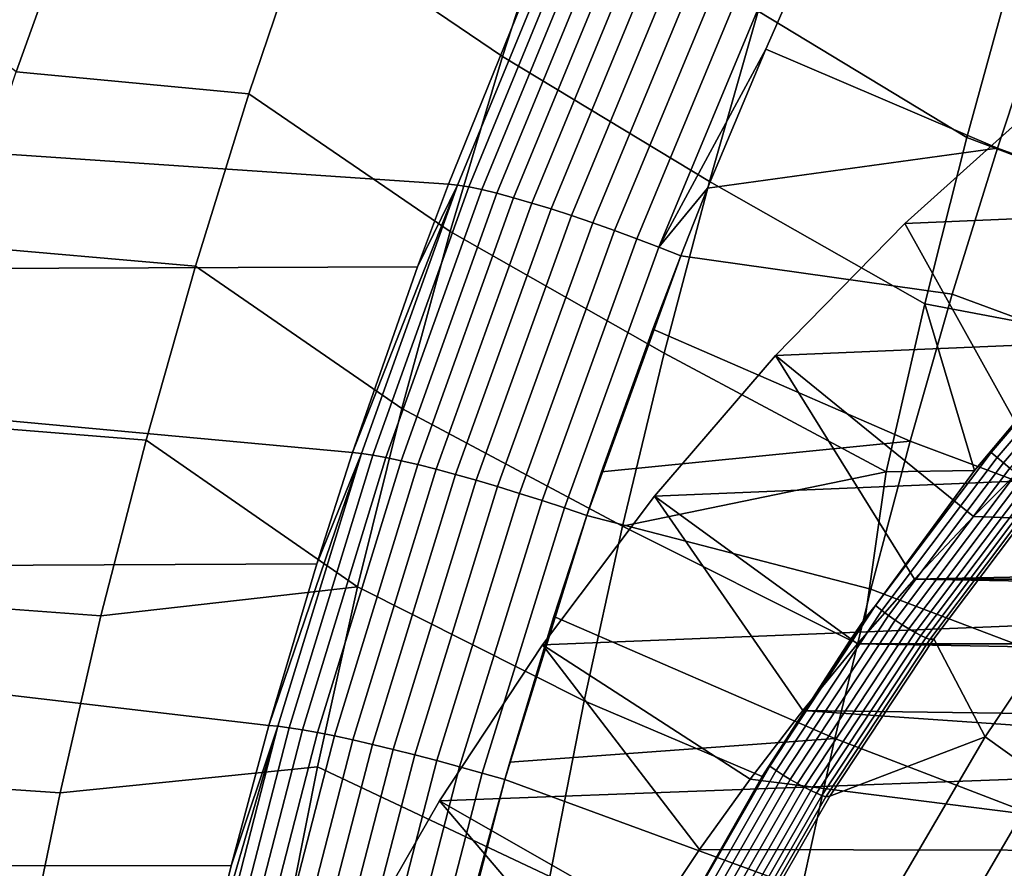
# Model space of a CAD drawing. Header units: metres. Extents: x -167 to 28, y -50 to 27.
# Tile 21 of 256: x -162.44 to -158.45, y 6.3 to 9.74. Entities that reach past the tile are written whole.
import ezdxf

# ---------------------------------------------------------------- set-up
doc = ezdxf.new("R2010")
doc.units = ezdxf.units.M
doc.layers.add('solid_12_065_011_XXX', color=7, linetype='CONTINUOUS')

msp = doc.modelspace()

# ---------------------------------------------------------------- linework, layer by layer
at = {"layer": 'solid_12_065_011_XXX'}
for points in [[(-161.032043, 10.816337, 113.476601), (-160.259262, 10.295969, 113.029671), (-160.487289, 9.59298, 113.01767), (-161.281158, 10.132429, 113.48259)], [(-162.457901, 9.530275, 113.968369), (-163.207886, 10.11054, 114.423904), (-162.935135, 10.790243, 114.37925), (-162.208252, 10.22626, 113.944534)], [(-158.605057, 9.263908, 112.089958), (-159.450455, 9.775976, 112.565918), (-159.238174, 10.459094, 112.594574), (-158.422073, 9.932792, 112.131203)], [(-160.259262, 10.295969, 113.029671), (-159.450455, 9.775976, 112.565918), (-159.648605, 9.086109, 112.539108), (-160.487289, 9.59298, 113.01767)], [(-161.514282, 9.440873, 113.488113), (-162.457901, 9.530275, 113.968369), (-162.208252, 10.22626, 113.944534), (-161.281158, 10.132429, 113.48259)], [(-160.668854, 9.071443, 127.232857), (-160.230835, 10.139125, 127.098518), (-160.36348, 9.920667, 127.038818), (-160.705521, 9.075073, 127.144051)], [(-160.230835, 10.139125, 127.098518), (-160.668854, 9.071443, 127.232857), (-160.623611, 9.063977, 127.317497), (-160.185715, 10.130814, 127.183685)], [(-161.281158, 10.132429, 113.48259), (-160.487289, 9.59298, 113.01767), (-160.699356, 8.882668, 113.006439), (-161.514282, 9.440873, 113.488113)], [(-160.185715, 10.130814, 127.183685), (-160.623611, 9.063977, 127.317497), (-160.570312, 9.05281, 127.396881), (-160.13266, 10.118322, 127.263603)], [(-160.13266, 10.118322, 127.263603), (-160.570312, 9.05281, 127.396881), (-160.509598, 9.038068, 127.470108), (-160.072266, 10.101795, 127.337341)], [(-160.072266, 10.101795, 127.337341), (-160.509598, 9.038068, 127.470108), (-160.442123, 9.019919, 127.536331), (-160.005234, 10.081424, 127.40406)], [(-160.005234, 10.081424, 127.40406), (-160.442123, 9.019919, 127.536331), (-160.368683, 8.998573, 127.594803), (-159.932358, 10.057443, 127.462982)], [(-159.932358, 10.057443, 127.462982), (-160.368683, 8.998573, 127.594803), (-160.290131, 8.974274, 127.644844), (-159.854462, 10.030129, 127.51342)], [(-159.854462, 10.030129, 127.51342), (-160.290131, 8.974274, 127.644844), (-160.207336, 8.947298, 127.685883), (-159.772446, 9.9998, 127.554802)], [(-159.772446, 9.9998, 127.554802), (-160.207336, 8.947298, 127.685883), (-160.121262, 8.917954, 127.717461), (-159.687271, 9.966804, 127.586647)], [(-159.687271, 9.966804, 127.586647), (-160.121262, 8.917954, 127.717461), (-160.032883, 8.88658, 127.739204), (-159.599899, 9.931522, 127.608582)], [(-160.705521, 9.075073, 127.144051), (-160.36348, 9.920667, 127.038818), (-164.336807, 9.910841, 116.134964), (-164.58429, 9.338961, 116.172859)], [(-159.599899, 9.931522, 127.608582), (-160.032883, 8.88658, 127.739204), (-159.943222, 8.853533, 127.750877), (-159.511368, 9.894363, 127.620361)], [(-159.511368, 9.894363, 127.620361), (-159.943222, 8.853533, 127.750877), (-159.853302, 8.819191, 127.752335), (-159.422684, 9.855757, 127.621841)], [(-157.689743, 8.917644, 111.618362), (-158.605057, 9.263908, 112.089958), (-158.422073, 9.932792, 112.131203), (-157.513931, 9.63346, 111.674896)], [(-159.422684, 9.855757, 127.621841), (-159.853302, 8.819191, 127.752335), (-159.420059, 9.621902, 127.638832), (-159.334885, 9.816236, 127.612831)], [(-159.334885, 9.816236, 127.612831), (-159.420059, 9.621902, 127.638832), (-158.481415, 9.220927, 127.487839), (-158.286133, 9.807071, 127.416641)], [(-158.775406, 8.589227, 112.051514), (-159.648605, 9.086109, 112.539108), (-159.450455, 9.775976, 112.565918), (-158.605057, 9.263908, 112.089958)], [(-158.286133, 9.807071, 127.416641), (-158.481415, 9.220927, 127.487839), (-157.247116, 8.770925, 127.283165), (-157.076523, 9.372948, 127.211899)], [(-159.853302, 8.819191, 127.752335), (-159.655655, 9.058082, 127.710579), (-159.420059, 9.621902, 127.638832)], [(-159.420059, 9.621902, 127.638832), (-159.655655, 9.058082, 127.710579), (-158.481415, 9.220927, 127.487839)], [(-160.487289, 9.59298, 113.01767), (-159.648605, 9.086109, 112.539108), (-159.832321, 8.389882, 112.514198), (-160.699356, 8.882668, 113.006439)], [(-161.731003, 8.742071, 113.493187), (-162.690048, 8.826616, 113.990479), (-162.457901, 9.530275, 113.968369), (-161.514282, 9.440873, 113.488113)], [(-158.856583, 8.915923, 106.149529), (-156.356277, 9.022094, 112.669792), (-155.785904, 9.52023, 112.462189), (-158.301559, 9.41448, 105.947517)], [(-161.514282, 9.440873, 113.488113), (-160.699356, 8.882668, 113.006439), (-160.895065, 8.165465, 112.99601), (-161.731003, 8.742071, 113.493187)], [(-158.332169, 7.972842, 105.190651), (-158.856583, 8.915923, 106.149529), (-158.301559, 9.41448, 105.947517), (-158.078156, 8.209243, 105.098198)], [(-160.831284, 8.740088, 127.18261), (-160.705521, 9.075073, 127.144051), (-164.58429, 9.338961, 116.172859), (-164.831207, 8.724819, 116.210014)], [(-158.112869, 8.46425, 111.728607), (-158.775406, 8.589227, 112.051514), (-158.605057, 9.263908, 112.089958), (-157.689743, 8.917644, 111.618362)], [(-159.655655, 9.058082, 127.710579), (-159.76413, 8.784111, 127.743523), (-158.664673, 8.629604, 127.554649), (-158.481415, 9.220927, 127.487839)], [(-158.481415, 9.220927, 127.487839), (-158.664673, 8.629604, 127.554649), (-157.406357, 8.164119, 127.349709), (-157.247116, 8.770925, 127.283165)], [(-160.668854, 9.071443, 127.232857), (-160.831284, 8.740088, 127.18261), (-161.09465, 7.98636, 127.263168)], [(-160.668854, 9.071443, 127.232857), (-161.09465, 7.98636, 127.263168), (-161.057953, 7.983135, 127.351532)], [(-160.668854, 9.071443, 127.232857), (-161.057953, 7.983135, 127.351532), (-161.012573, 7.97654, 127.435715), (-160.623611, 9.063977, 127.317497)], [(-160.623611, 9.063977, 127.317497), (-161.012573, 7.97654, 127.435715), (-160.959045, 7.966715, 127.514641), (-160.570312, 9.05281, 127.396881)], [(-160.668854, 9.071443, 127.232857), (-160.705521, 9.075073, 127.144051), (-160.831284, 8.740088, 127.18261)], [(-159.853302, 8.819191, 127.752335), (-159.76413, 8.784111, 127.743523), (-159.655655, 9.058082, 127.710579)], [(-158.932846, 7.909113, 112.01593), (-159.832321, 8.389882, 112.514198), (-159.648605, 9.086109, 112.539108), (-158.775406, 8.589227, 112.051514)], [(-160.570312, 9.05281, 127.396881), (-160.959045, 7.966715, 127.514641), (-160.89801, 7.953772, 127.587418), (-160.509598, 9.038068, 127.470108)], [(-160.509598, 9.038068, 127.470108), (-160.89801, 7.953772, 127.587418), (-160.830124, 7.937857, 127.653214), (-160.442123, 9.019919, 127.536331)], [(-160.442123, 9.019919, 127.536331), (-160.830124, 7.937857, 127.653214), (-160.75618, 7.91915, 127.711281), (-160.368683, 8.998573, 127.594803)], [(-159.38031, 8.380363, 106.340149), (-156.894867, 8.48528, 112.865814), (-156.356277, 9.022094, 112.669792), (-158.856583, 8.915923, 106.149529)], [(-160.368683, 8.998573, 127.594803), (-160.75618, 7.91915, 127.711281), (-160.677017, 7.897865, 127.760963), (-160.290131, 8.974274, 127.644844)], [(-160.290131, 8.974274, 127.644844), (-160.677017, 7.897865, 127.760963), (-160.593506, 7.874242, 127.801704), (-160.207336, 8.947298, 127.685883)], [(-160.207336, 8.947298, 127.685883), (-160.593506, 7.874242, 127.801704), (-160.506638, 7.84855, 127.833031), (-160.121262, 8.917954, 127.717461)], [(-160.121262, 8.917954, 127.717461), (-160.506638, 7.84855, 127.833031), (-160.417358, 7.82108, 127.854591), (-160.032883, 8.88658, 127.739204)], [(-158.332169, 7.972842, 105.190651), (-158.578796, 7.727372, 105.280418), (-159.38031, 8.380363, 106.340149), (-158.856583, 8.915923, 106.149529)], [(-160.699356, 8.882668, 113.006439), (-159.832321, 8.389882, 112.514198), (-160.001297, 7.687729, 112.491219), (-160.895065, 8.165465, 112.99601)], [(-160.032883, 8.88658, 127.739204), (-160.417358, 7.82108, 127.854591), (-160.326691, 7.792143, 127.866142), (-159.943222, 8.853533, 127.750877)], [(-161.930954, 8.036438, 113.497818), (-162.904282, 8.115701, 114.010841), (-162.690048, 8.826616, 113.990479), (-161.731003, 8.742071, 113.493187)], [(-159.943222, 8.853533, 127.750877), (-160.326691, 7.792143, 127.866142), (-160.235687, 7.762069, 127.867554), (-159.853302, 8.819191, 127.752335)], [(-159.853302, 8.819191, 127.752335), (-160.235687, 7.762069, 127.867554), (-160.145309, 7.731318, 127.858871), (-159.76413, 8.784111, 127.743523)], [(-159.76413, 8.784111, 127.743523), (-160.145309, 7.731318, 127.858871), (-159.877441, 8.486708, 127.777885)], [(-159.76413, 8.784111, 127.743523), (-159.877441, 8.486708, 127.777885), (-158.835693, 8.03338, 127.617012), (-158.664673, 8.629604, 127.554649)], [(-161.09465, 7.98636, 127.263168), (-160.831284, 8.740088, 127.18261), (-164.831207, 8.724819, 116.210014), (-164.974396, 8.345037, 116.231224)], [(-161.731003, 8.742071, 113.493187), (-160.895065, 8.165465, 112.99601), (-161.074158, 7.441898, 112.986404), (-161.930954, 8.036438, 113.497818)], [(-158.664673, 8.629604, 127.554649), (-158.835693, 8.03338, 127.617012), (-157.554138, 7.552849, 127.411469), (-157.406357, 8.164119, 127.349709)], [(-158.573868, 7.91336, 111.849861), (-158.932846, 7.909113, 112.01593), (-158.775406, 8.589227, 112.051514)], [(-158.112869, 8.46425, 111.728607), (-158.573868, 7.91336, 111.849861), (-158.775406, 8.589227, 112.051514)], [(-158.506882, 7.987439, 111.830696), (-158.112869, 8.46425, 111.728607), (-158.001434, 8.577194, 111.6978)], [(-158.506882, 7.987439, 111.830696), (-158.001434, 8.577194, 111.6978), (-157.978653, 8.55416, 111.688263), (-158.482803, 7.965991, 111.820686)], [(-158.482803, 7.965991, 111.820686), (-157.978653, 8.55416, 111.688263), (-157.954361, 8.531054, 111.684227), (-158.457184, 7.944468, 111.816162)], [(-158.457184, 7.944468, 111.816162), (-157.954361, 8.531054, 111.684227), (-157.92926, 8.508534, 111.685799), (-158.430756, 7.923485, 111.817261)], [(-159.877441, 8.486708, 127.777885), (-160.145309, 7.731318, 127.858871), (-160.085159, 7.9081, 127.840714)], [(-159.877441, 8.486708, 127.777885), (-160.085159, 7.9081, 127.840714), (-158.835693, 8.03338, 127.617012)], [(-159.870575, 7.809983, 106.518593), (-157.399307, 7.91213, 113.049416), (-156.894867, 8.48528, 112.865814), (-159.38031, 8.380363, 106.340149)], [(-158.506882, 7.987439, 111.830696), (-158.573868, 7.91336, 111.849861), (-158.112869, 8.46425, 111.728607)], [(-158.932846, 7.909113, 112.01593), (-160.001297, 7.687729, 112.491219), (-159.832321, 8.389882, 112.514198)], [(-158.817551, 7.473298, 105.367317), (-159.048218, 7.210845, 105.451271), (-159.870575, 7.809983, 106.518593), (-159.38031, 8.380363, 106.340149)], [(-158.817551, 7.473298, 105.367317), (-159.38031, 8.380363, 106.340149), (-158.578796, 7.727372, 105.280418)], [(-161.23941, 7.535961, 127.307312), (-161.09465, 7.98636, 127.263168), (-164.974396, 8.345037, 116.231224), (-165.262268, 7.516563, 116.27298)], [(-160.895065, 8.165465, 112.99601), (-160.001297, 7.687729, 112.491219), (-160.155441, 6.980213, 112.470192), (-161.074158, 7.441898, 112.986404)], [(-162.113922, 7.324518, 113.502014), (-163.100327, 7.398076, 114.029457), (-162.904282, 8.115701, 114.010841), (-161.930954, 8.036438, 113.497818)], [(-161.930954, 8.036438, 113.497818), (-161.074158, 7.441898, 112.986404), (-162.113922, 7.324518, 113.502014)], [(-160.085159, 7.9081, 127.840714), (-160.145309, 7.731318, 127.858871), (-158.9944, 7.432592, 127.674889), (-158.835693, 8.03338, 127.617012)], [(-158.835693, 8.03338, 127.617012), (-158.9944, 7.432592, 127.674889), (-157.690384, 6.937473, 127.468422), (-157.554138, 7.552849, 127.411469)], [(-161.057953, 7.983135, 127.351532), (-161.23941, 7.535961, 127.307312), (-161.433884, 6.879479, 127.366516)], [(-161.057953, 7.983135, 127.351532), (-161.433884, 6.879479, 127.366516), (-161.397125, 6.876656, 127.454514)], [(-161.057953, 7.983135, 127.351532), (-161.397125, 6.876656, 127.454514), (-161.351624, 6.870958, 127.538307), (-161.012573, 7.97654, 127.435715)], [(-161.057953, 7.983135, 127.351532), (-161.09465, 7.98636, 127.263168), (-161.23941, 7.535961, 127.307312)], [(-158.975037, 7.365963, 111.955215), (-158.573868, 7.91336, 111.849861), (-158.506882, 7.987439, 111.830696)], [(-158.975037, 7.365963, 111.955215), (-158.506882, 7.987439, 111.830696), (-158.482803, 7.965991, 111.820686), (-158.949753, 7.346183, 111.944763)], [(-161.012573, 7.97654, 127.435715), (-161.351624, 6.870958, 127.538307), (-161.297897, 6.862498, 127.616844), (-160.959045, 7.966715, 127.514641)], [(-160.959045, 7.966715, 127.514641), (-161.297897, 6.862498, 127.616844), (-161.236572, 6.851372, 127.689224), (-160.89801, 7.953772, 127.587418)], [(-160.89801, 7.953772, 127.587418), (-161.236572, 6.851372, 127.689224), (-161.16832, 6.837704, 127.754646), (-160.830124, 7.937857, 127.653214)], [(-158.949753, 7.346183, 111.944763), (-158.482803, 7.965991, 111.820686), (-158.457184, 7.944468, 111.816162), (-158.922897, 7.326332, 111.939796)], [(-158.922897, 7.326332, 111.939796), (-158.457184, 7.944468, 111.816162), (-158.430756, 7.923485, 111.817261), (-158.895248, 7.306974, 111.940445)], [(-154.124954, 7.571649, 103.659348), (-158.578796, 7.727372, 105.280418), (-158.332169, 7.972842, 105.190651)], [(-160.830124, 7.937857, 127.653214), (-161.16832, 6.837704, 127.754646), (-161.093918, 6.821648, 127.81237), (-160.75618, 7.91915, 127.711281)], [(-160.75618, 7.91915, 127.711281), (-161.093918, 6.821648, 127.81237), (-161.014206, 6.803386, 127.861748), (-160.677017, 7.897865, 127.760963)], [(-160.325333, 7.207198, 106.684113), (-157.867401, 7.30515, 113.219788), (-157.399307, 7.91213, 113.049416), (-159.870575, 7.809983, 106.518593)], [(-159.017319, 7.315162, 111.967781), (-159.078568, 7.22635, 111.984177), (-160.001297, 7.687729, 112.491219), (-158.932846, 7.909113, 112.01593)], [(-158.975037, 7.365963, 111.955215), (-159.017319, 7.315162, 111.967781), (-158.932846, 7.909113, 112.01593), (-158.573868, 7.91336, 111.849861)], [(-158.895248, 7.306974, 111.940445), (-158.430756, 7.923485, 111.817261), (-158.404266, 7.903639, 111.823936), (-158.867569, 7.288661, 111.946701)], [(-158.867569, 7.288661, 111.946701), (-158.404266, 7.903639, 111.823936), (-158.378479, 7.885497, 111.836014), (-158.840683, 7.271916, 111.958382)], [(-160.677017, 7.897865, 127.760963), (-161.014206, 6.803386, 127.861748), (-160.930084, 6.783123, 127.902214), (-160.593506, 7.874242, 127.801704)], [(-160.593506, 7.874242, 127.801704), (-160.930084, 6.783123, 127.902214), (-160.842484, 6.761086, 127.933319), (-160.506638, 7.84855, 127.833031)], [(-158.840683, 7.271916, 111.958382), (-158.378479, 7.885497, 111.836014), (-158.354111, 7.869575, 111.853134), (-158.815338, 7.257215, 111.975151)], [(-158.815338, 7.257215, 111.975151), (-158.354111, 7.869575, 111.853134), (-158.331894, 7.856327, 111.874825), (-158.792252, 7.244978, 111.996536)], [(-160.506638, 7.84855, 127.833031), (-160.842484, 6.761086, 127.933319), (-160.752426, 6.737526, 127.954712), (-160.417358, 7.82108, 127.854591)], [(-160.417358, 7.82108, 127.854591), (-160.752426, 6.737526, 127.954712), (-160.660889, 6.712707, 127.966148), (-160.326691, 7.792143, 127.866142)], [(-158.792252, 7.244978, 111.996536), (-158.331894, 7.856327, 111.874825), (-158.312424, 7.846129, 111.900459), (-158.772079, 7.235552, 112.021927)], [(-158.772079, 7.235552, 112.021927), (-158.312424, 7.846129, 111.900459), (-158.296265, 7.839273, 111.929306), (-158.755417, 7.229207, 112.050606)], [(-158.755417, 7.229207, 112.050606), (-158.296265, 7.839273, 111.929306), (-158.279434, 7.841516, 111.959335), (-158.738983, 7.231474, 112.080704)], [(-158.279434, 7.841516, 111.959335), (-158.091217, 7.487547, 113.301254), (-158.531433, 6.83382, 113.461479), (-158.738983, 7.231474, 112.080704)], [(-160.326691, 7.792143, 127.866142), (-160.660889, 6.712707, 127.966148), (-160.568924, 6.686909, 127.967506), (-160.235687, 7.762069, 127.867554)], [(-159.270355, 6.940525, 105.532127), (-159.483917, 6.662411, 105.609856), (-160.325333, 7.207198, 106.684113), (-159.870575, 7.809983, 106.518593)], [(-159.270355, 6.940525, 105.532127), (-159.870575, 7.809983, 106.518593), (-159.048218, 7.210845, 105.451271)], [(-160.235687, 7.762069, 127.867554), (-160.568924, 6.686909, 127.967506), (-160.477539, 6.660432, 127.958878), (-160.145309, 7.731318, 127.858871)], [(-160.145309, 7.731318, 127.858871), (-160.477539, 6.660432, 127.958878), (-160.278564, 7.322557, 127.89904)], [(-160.145309, 7.731318, 127.858871), (-160.278564, 7.322557, 127.89904), (-159.140732, 6.827605, 127.728249), (-158.9944, 7.432592, 127.674889)], [(-154.124954, 7.571649, 103.659348), (-158.817551, 7.473298, 105.367317), (-158.578796, 7.727372, 105.280418)], [(-159.435272, 6.673583, 112.080208), (-160.155441, 6.980213, 112.470192), (-160.001297, 7.687729, 112.491219), (-159.078568, 7.22635, 111.984177)], [(-154.124954, 7.571649, 103.659348), (-144.29483, 7.473298, 100.081482), (-158.817551, 7.473298, 105.367317)], [(-161.433884, 6.879479, 127.366516), (-161.23941, 7.535961, 127.307312), (-165.262268, 7.516563, 116.27298), (-165.320786, 7.335537, 116.281311)], [(-144.064178, 7.210845, 99.997528), (-159.048218, 7.210845, 105.451271), (-158.817551, 7.473298, 105.367317)], [(-144.29483, 7.473298, 100.081482), (-144.064178, 7.210845, 99.997528), (-158.817551, 7.473298, 105.367317)], [(-157.867401, 7.30515, 113.219788), (-158.297211, 6.666854, 113.376228), (-158.531433, 6.83382, 113.461479), (-158.091217, 7.487547, 113.301254)], [(-162.279831, 6.606949, 113.50576), (-162.113922, 7.324518, 113.502014), (-161.074158, 7.441898, 112.986404), (-161.236572, 6.712617, 112.977631)], [(-161.074158, 7.441898, 112.986404), (-160.155441, 6.980213, 112.470192), (-160.294693, 6.267914, 112.451134), (-161.236572, 6.712617, 112.977631)], [(-158.9944, 7.432592, 127.674889), (-159.140732, 6.827605, 127.728249), (-157.815048, 6.318349, 127.520546), (-157.690384, 6.937473, 127.468422)], [(-162.279831, 6.606949, 113.50576), (-163.278122, 6.674408, 114.04631), (-163.100327, 7.398076, 114.029457), (-162.113922, 7.324518, 113.502014)], [(-159.404099, 6.71525, 112.070656), (-159.017319, 7.315162, 111.967781), (-158.975037, 7.365963, 111.955215)], [(-159.404099, 6.71525, 112.070656), (-158.975037, 7.365963, 111.955215), (-158.949753, 7.346183, 111.944763), (-159.377701, 6.697217, 112.059799)], [(-159.377701, 6.697217, 112.059799), (-158.949753, 7.346183, 111.944763), (-158.922897, 7.326332, 111.939796), (-159.349701, 6.679117, 112.054413)], [(-161.5867, 6.31153, 127.412933), (-161.433884, 6.879479, 127.366516), (-165.320786, 7.335537, 116.281311), (-165.622726, 6.312571, 116.323204)], [(-160.74263, 6.574573, 106.835991), (-158.297211, 6.666854, 113.376228), (-157.867401, 7.30515, 113.219788), (-160.325333, 7.207198, 106.684113)], [(-160.278564, 7.322557, 127.89904), (-160.477539, 6.660432, 127.958878), (-160.457275, 6.731177, 127.952789)], [(-160.278564, 7.322557, 127.89904), (-160.457275, 6.731177, 127.952789), (-159.140732, 6.827605, 127.728249)], [(-159.404099, 6.71525, 112.070656), (-159.078568, 7.22635, 111.984177), (-159.017319, 7.315162, 111.967781)], [(-159.349701, 6.679117, 112.054413), (-158.922897, 7.326332, 111.939796), (-158.895248, 7.306974, 111.940445), (-159.320923, 6.661465, 112.054665)], [(-159.320923, 6.661465, 112.054665), (-158.895248, 7.306974, 111.940445), (-158.867569, 7.288661, 111.946701), (-159.292175, 6.644764, 112.060524)], [(-159.292175, 6.644764, 112.060524), (-158.867569, 7.288661, 111.946701), (-158.840683, 7.271916, 111.958382), (-159.264267, 6.629491, 112.071846)], [(-159.264267, 6.629491, 112.071846), (-158.840683, 7.271916, 111.958382), (-158.815338, 7.257215, 111.975151), (-159.238007, 6.616079, 112.088295)], [(-159.404099, 6.71525, 112.070656), (-159.435272, 6.673583, 112.080208), (-159.078568, 7.22635, 111.984177)], [(-159.238007, 6.616079, 112.088295), (-158.815338, 7.257215, 111.975151), (-158.792252, 7.244978, 111.996536), (-159.214142, 6.604912, 112.109406)], [(-159.214142, 6.604912, 112.109406), (-158.792252, 7.244978, 111.996536), (-158.772079, 7.235552, 112.021927), (-159.193344, 6.596307, 112.134575)], [(-159.193344, 6.596307, 112.134575), (-158.772079, 7.235552, 112.021927), (-158.755417, 7.229207, 112.050606), (-159.176208, 6.59051, 112.163086)], [(-159.176208, 6.59051, 112.163086), (-158.755417, 7.229207, 112.050606), (-158.738983, 7.231474, 112.080704), (-159.160049, 6.592906, 112.19323)], [(-159.160049, 6.592906, 112.19323), (-158.738983, 7.231474, 112.080704), (-158.531433, 6.83382, 113.461479)], [(-159.688797, 6.376627, 105.684425), (-159.884491, 6.083871, 105.755653), (-160.74263, 6.574573, 106.835991), (-160.325333, 7.207198, 106.684113)], [(-159.688797, 6.376627, 105.684425), (-160.325333, 7.207198, 106.684113), (-159.483917, 6.662411, 105.609856)], [(-146.345093, 6.768268, 100.827713), (-159.270355, 6.940525, 105.532127), (-159.048218, 7.210845, 105.451271), (-143.842026, 6.940525, 99.916672)], [(-144.064178, 7.210845, 99.997528), (-143.842026, 6.940525, 99.916672), (-159.048218, 7.210845, 105.451271)], [(-159.818848, 5.997253, 112.184555), (-160.294693, 6.267914, 112.451134), (-160.155441, 6.980213, 112.470192), (-159.435272, 6.673583, 112.080208)], [(-157.191818, 6.371409, 104.775597), (-159.483917, 6.662411, 105.609856), (-159.270355, 6.940525, 105.532127), (-156.767303, 6.768268, 104.621086)], [(-146.345093, 6.768268, 100.827713), (-156.767303, 6.768268, 104.621086), (-159.270355, 6.940525, 105.532127)], [(-161.397125, 6.876656, 127.454514), (-161.5867, 6.31153, 127.412933), (-161.722366, 5.756909, 127.454094)], [(-161.397125, 6.876656, 127.454514), (-161.722366, 5.756909, 127.454094), (-161.685562, 5.754512, 127.541786)], [(-161.397125, 6.876656, 127.454514), (-161.685562, 5.754512, 127.541786), (-161.639938, 5.749735, 127.625259), (-161.351624, 6.870958, 127.538307)], [(-161.351624, 6.870958, 127.538307), (-161.639938, 5.749735, 127.625259), (-161.586029, 5.742661, 127.703461), (-161.297897, 6.862498, 127.616844)], [(-161.397125, 6.876656, 127.454514), (-161.433884, 6.879479, 127.366516), (-161.5867, 6.31153, 127.412933)], [(-161.297897, 6.862498, 127.616844), (-161.586029, 5.742661, 127.703461), (-161.524445, 5.733367, 127.775513), (-161.236572, 6.851372, 127.689224)], [(-161.236572, 6.851372, 127.689224), (-161.524445, 5.733367, 127.775513), (-161.455856, 5.72196, 127.840622), (-161.16832, 6.837704, 127.754646)], [(-161.16832, 6.837704, 127.754646), (-161.455856, 5.72196, 127.840622), (-161.381073, 5.708566, 127.898048), (-161.093918, 6.821648, 127.81237)], [(-160.457275, 6.731177, 127.952789), (-160.477539, 6.660432, 127.958878), (-159.274628, 6.218785, 127.777077), (-159.140732, 6.827605, 127.728249)], [(-159.541092, 5.928217, 112.296249), (-159.160049, 6.592906, 112.19323), (-158.531433, 6.83382, 113.461479), (-158.931015, 6.15, 113.606918)], [(-159.140732, 6.827605, 127.728249), (-159.274628, 6.218785, 127.777077), (-157.928085, 5.695837, 127.567818), (-157.815048, 6.318349, 127.520546)], [(-158.297211, 6.666854, 113.376228), (-158.68689, 5.999982, 113.518059), (-158.931015, 6.15, 113.606918), (-158.531433, 6.83382, 113.461479)], [(-161.093918, 6.821648, 127.81237), (-161.381073, 5.708566, 127.898048), (-161.300888, 5.693336, 127.947159), (-161.014206, 6.803386, 127.861748)], [(-161.014206, 6.803386, 127.861748), (-161.300888, 5.693336, 127.947159), (-161.216232, 5.67644, 127.987396), (-160.930084, 6.783123, 127.902214)], [(-160.930084, 6.783123, 127.902214), (-161.216232, 5.67644, 127.987396), (-161.128036, 5.658067, 128.018311), (-160.842484, 6.761086, 127.933319)], [(-160.842484, 6.761086, 127.933319), (-161.128036, 5.658067, 128.018311), (-161.037292, 5.638423, 128.039551), (-160.752426, 6.737526, 127.954712)], [(-162.428589, 5.884371, 113.509064), (-162.279831, 6.606949, 113.50576), (-161.236572, 6.712617, 112.977631), (-161.382187, 5.978278, 112.969696)], [(-161.236572, 6.712617, 112.977631), (-160.294693, 6.267914, 112.451134), (-160.418961, 5.551417, 112.434059), (-161.382187, 5.978278, 112.969696)], [(-160.752426, 6.737526, 127.954712), (-161.037292, 5.638423, 128.039551), (-160.945007, 5.617729, 128.050888), (-160.660889, 6.712707, 127.966148)], [(-160.660889, 6.712707, 127.966148), (-160.945007, 5.617729, 128.050888), (-160.852234, 5.596216, 128.052185), (-160.568924, 6.686909, 127.967506)], [(-159.792358, 6.037881, 112.1763), (-159.435272, 6.673583, 112.080208), (-159.404099, 6.71525, 112.070656)], [(-159.792358, 6.037881, 112.1763), (-159.404099, 6.71525, 112.070656), (-159.377701, 6.697217, 112.059799), (-159.764954, 6.021667, 112.165077)], [(-162.428589, 5.884371, 113.509064), (-163.437531, 5.945367, 114.061386), (-163.278122, 6.674408, 114.04631), (-162.279831, 6.606949, 113.50576)], [(-161.120789, 5.914672, 106.973633), (-158.68689, 5.999982, 113.518059), (-158.297211, 6.666854, 113.376228), (-160.74263, 6.574573, 106.835991)], [(-160.568924, 6.686909, 127.967506), (-160.852234, 5.596216, 128.052185), (-160.759979, 5.574126, 128.043564), (-160.477539, 6.660432, 127.958878)], [(-159.792358, 6.037881, 112.1763), (-159.818848, 5.997253, 112.184555), (-159.435272, 6.673583, 112.080208)], [(-159.764954, 6.021667, 112.165077), (-159.377701, 6.697217, 112.059799), (-159.349701, 6.679117, 112.054413), (-159.735931, 6.005391, 112.159325)], [(-159.735931, 6.005391, 112.159325), (-159.349701, 6.679117, 112.054413), (-159.320923, 6.661465, 112.054665), (-159.706131, 5.989517, 112.159195)], [(-160.477539, 6.660432, 127.958878), (-160.759979, 5.574126, 128.043564), (-160.621002, 6.134565, 128.001923)], [(-160.477539, 6.660432, 127.958878), (-160.621002, 6.134565, 128.001923), (-159.396011, 5.606497, 127.821358), (-159.274628, 6.218785, 127.777077)], [(-159.706131, 5.989517, 112.159195), (-159.320923, 6.661465, 112.054665), (-159.292175, 6.644764, 112.060524), (-159.676407, 5.974497, 112.164711)], [(-157.191818, 6.371409, 104.775597), (-159.688797, 6.376627, 105.684425), (-159.483917, 6.662411, 105.609856)], [(-159.676407, 5.974497, 112.164711), (-159.292175, 6.644764, 112.060524), (-159.264267, 6.629491, 112.071846), (-159.647583, 5.96076, 112.175705)], [(-159.647583, 5.96076, 112.175705), (-159.264267, 6.629491, 112.071846), (-159.238007, 6.616079, 112.088295), (-159.620499, 5.948697, 112.191856)], [(-159.620499, 5.948697, 112.191856), (-159.238007, 6.616079, 112.088295), (-159.214142, 6.604912, 112.109406), (-159.595917, 5.938651, 112.212715)], [(-159.595917, 5.938651, 112.212715), (-159.214142, 6.604912, 112.109406), (-159.193344, 6.596307, 112.134575), (-159.574554, 5.930909, 112.237686)], [(-159.574554, 5.930909, 112.237686), (-159.193344, 6.596307, 112.134575), (-159.176208, 6.59051, 112.163086), (-159.557007, 5.92569, 112.26606)], [(-159.557007, 5.92569, 112.26606), (-159.176208, 6.59051, 112.163086), (-159.160049, 6.592906, 112.19323), (-159.541092, 5.928217, 112.296249)], [(-160.070831, 5.784386, 105.823471), (-160.247681, 5.478434, 105.88784), (-161.120789, 5.914672, 106.973633), (-160.74263, 6.574573, 106.835991)], [(-160.070831, 5.784386, 105.823471), (-160.74263, 6.574573, 106.835991), (-159.884491, 6.083871, 105.755653)], [(-157.589737, 5.944427, 104.920433), (-159.884491, 6.083871, 105.755653), (-159.688797, 6.376627, 105.684425), (-157.191818, 6.371409, 104.775597)], [(-161.722366, 5.756909, 127.454094), (-161.5867, 6.31153, 127.412933), (-165.622726, 6.312571, 116.323204), (-165.628815, 6.290151, 116.324028)]]:
    msp.add_3dface(points, dxfattribs=at)

doc.saveas('drawing.dxf')
